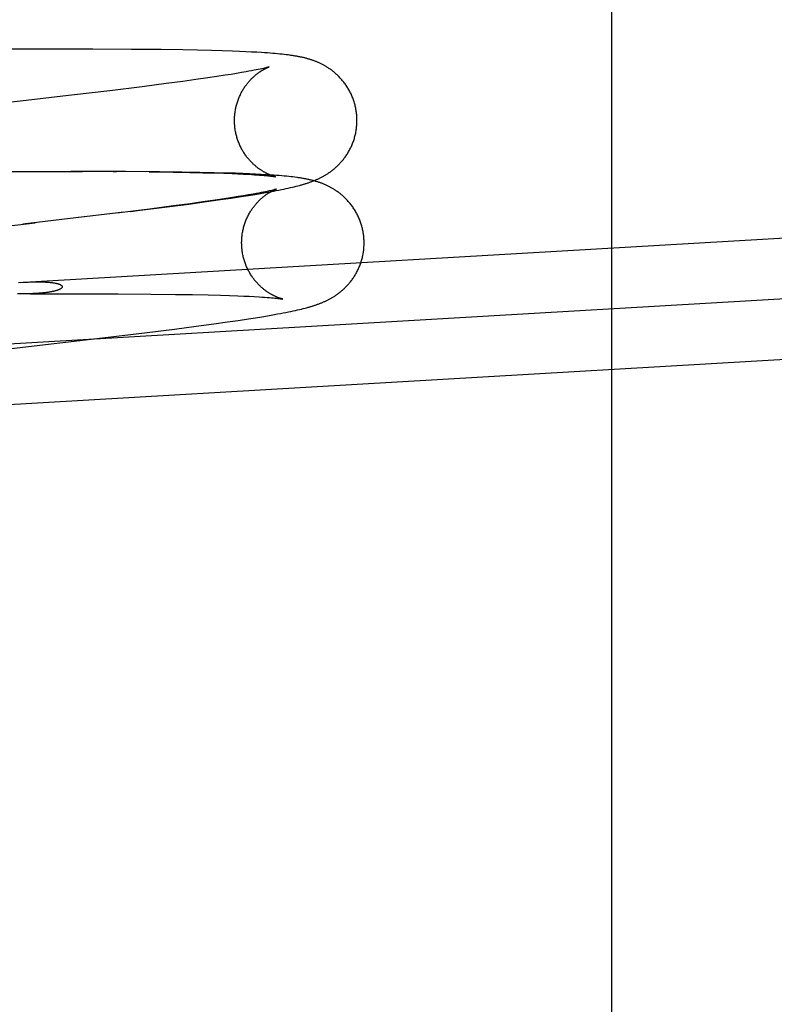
# Model space of a CAD drawing. Header units: inches. Extents: x 0 to 204, y 0 to 132.
# Tile 84 of 114: x 121.088 to 121.328, y 48.954 to 49.268. Entities that reach past the tile are written whole.
import ezdxf

# ---------------------------------------------------------------- set-up
doc = ezdxf.new("R2010")
doc.units = ezdxf.units.IN
doc.header["$LTSCALE"] = 11.243375
doc.header["$MEASUREMENT"] = 0
doc.linetypes.add('HIDDEN', pattern=[0.2, 0.1, -0.1])
doc.layers.add('DEFAULT_2', color=8, linetype='HIDDEN')

msp = doc.modelspace()

# ---------------------------------------------------------------- linework, layer by layer
at = {"layer": 'DEFAULT_2', "color": 8, "linetype": 'HIDDEN'}
for p, q in [((121.2765, 51.8937), (121.2765, 47.45919)), ((121.1775, 50.94769), (121.1775, 47.47852)), ((121.08865, 49.2583), (121.03377, 49.25813)), ((121.11136, 49.2583), (121.08865, 49.2583)), ((121.12366, 49.25825), (121.11136, 49.2583)), ((121.1331, 49.25817), (121.12366, 49.25825)), ((121.14001, 49.25807), (121.1331, 49.25817)), ((121.1447, 49.25799), (121.14001, 49.25807)), ((121.14916, 49.25788), (121.1447, 49.25799)), ((121.15258, 49.25779), (121.14916, 49.25788)), ((121.15582, 49.25768), (121.15258, 49.25779)), ((121.15805, 49.25759), (121.15582, 49.25768)), ((121.16006, 49.2575), (121.15805, 49.25759)), ((121.16187, 49.25741), (121.16006, 49.2575)), ((121.16353, 49.25732), (121.16187, 49.25741)), ((121.16506, 49.25723), (121.16353, 49.25732)), ((121.16602, 49.25717), (121.16506, 49.25723)), ((121.16693, 49.25711), (121.16602, 49.25717)), ((121.16781, 49.25704), (121.16693, 49.25711)), ((121.16864, 49.25697), (121.16781, 49.25704)), ((121.16944, 49.25691), (121.16864, 49.25697)), ((121.1702, 49.25684), (121.16944, 49.25691)), ((121.17092, 49.25677), (121.1702, 49.25684)), ((121.17162, 49.25669), (121.17092, 49.25677)), ((121.17228, 49.25662), (121.17162, 49.25669)), ((121.17292, 49.25655), (121.17228, 49.25662)), ((121.17354, 49.25647), (121.17292, 49.25655)), ((121.16405, 49.25186), (121.1634, 49.25173)), ((121.16465, 49.25199), (121.16405, 49.25186)), ((121.16518, 49.2521), (121.16465, 49.25199)), ((121.16565, 49.25221), (121.16518, 49.2521)), ((121.16606, 49.2523), (121.16565, 49.25221)), ((121.1664, 49.25239), (121.16606, 49.2523)), ((121.16669, 49.25246), (121.1664, 49.25239)), ((121.148, 49.24918), (121.14416, 49.24863)), ((121.15086, 49.2496), (121.148, 49.24918)), ((121.15351, 49.25001), (121.15086, 49.2496)), ((121.15536, 49.2503), (121.15351, 49.25001)), ((121.15708, 49.25058), (121.15536, 49.2503)), ((121.15868, 49.25085), (121.15708, 49.25058)), ((121.16015, 49.25111), (121.15868, 49.25085)), ((121.16105, 49.25128), (121.16015, 49.25111)), ((121.16189, 49.25143), (121.16105, 49.25128)), ((121.16268, 49.25158), (121.16189, 49.25143)), ((121.1634, 49.25173), (121.16268, 49.25158)), ((121.12707, 49.24636), (121.11673, 49.24508)), ((121.13471, 49.24735), (121.12707, 49.24636)), ((121.14003, 49.24806), (121.13471, 49.24735)), ((121.14416, 49.24863), (121.14003, 49.24806)), ((121.1045, 49.24362), (121.08916, 49.24183)), ((121.11673, 49.24508), (121.1045, 49.24362)), ((121.01685, 49.21918), (121.10803, 49.21938)), ((121.1218, 49.21934), (121.10433, 49.21937)), ((121.11783, 49.21934), (121.11891, 49.21934)), ((121.13257, 49.21926), (121.11999, 49.21933)), ((121.12928, 49.21926), (121.13694, 49.21917)), ((121.13966, 49.21918), (121.13257, 49.21926)), ((121.13694, 49.21917), (121.14226, 49.21908)), ((121.14542, 49.21908), (121.13966, 49.21918)), ((121.14226, 49.21908), (121.14639, 49.219)), ((121.14997, 49.21898), (121.14542, 49.21908)), ((121.14639, 49.219), (121.15024, 49.2189)), ((121.15346, 49.21889), (121.14997, 49.21898)), ((121.15024, 49.2189), (121.15309, 49.21881)), ((121.15309, 49.21881), (121.15574, 49.21871)), ((121.15679, 49.21879), (121.15346, 49.21889)), ((121.15574, 49.21871), (121.15758, 49.21863)), ((121.15915, 49.2187), (121.15679, 49.21879)), ((121.15758, 49.21863), (121.1593, 49.21855)), ((121.16129, 49.21862), (121.15915, 49.2187)), ((121.1593, 49.21855), (121.1609, 49.21847)), ((121.1609, 49.21847), (121.16188, 49.21841)), ((121.1632, 49.21853), (121.16129, 49.21862)), ((121.16188, 49.21841), (121.16281, 49.21835)), ((121.16281, 49.21835), (121.16368, 49.2183)), ((121.16494, 49.21844), (121.1632, 49.21853)), ((121.16368, 49.2183), (121.16448, 49.21824)), ((121.16448, 49.21824), (121.16522, 49.21818)), ((121.16654, 49.21835), (121.16494, 49.21844)), ((121.16522, 49.21818), (121.16589, 49.21812)), ((121.16589, 49.21812), (121.16649, 49.21807)), ((121.16649, 49.21807), (121.16703, 49.21802)), ((121.16803, 49.21825), (121.16654, 49.21835)), ((121.16703, 49.21802), (121.1675, 49.21797)), ((121.1675, 49.21797), (121.16792, 49.21792)), ((121.16792, 49.21792), (121.16829, 49.21788)), ((121.16896, 49.21819), (121.16803, 49.21825)), ((121.16985, 49.21812), (121.16896, 49.21819)), ((121.1707, 49.21806), (121.16985, 49.21812)), ((121.1715, 49.21799), (121.1707, 49.21806)), ((121.17228, 49.21792), (121.1715, 49.21799)), ((121.17301, 49.21785), (121.17228, 49.21792)), ((121.17372, 49.21778), (121.17301, 49.21785)), ((121.1744, 49.21771), (121.17372, 49.21778)), ((121.17504, 49.21763), (121.1744, 49.21771)), ((121.17567, 49.21755), (121.17504, 49.21763)), ((121.1736, 49.21408), (121.17427, 49.21423)), ((121.17427, 49.21423), (121.1749, 49.21438)), ((121.1749, 49.21438), (121.17551, 49.21452)), ((121.17551, 49.21452), (121.17609, 49.21467)), ((121.17609, 49.21467), (121.17665, 49.21481)), ((121.17665, 49.21481), (121.17718, 49.21495)), ((121.15578, 49.21107), (121.15313, 49.21067)), ((121.15538, 49.2109), (121.15862, 49.21139)), ((121.15763, 49.21137), (121.15578, 49.21107)), ((121.15936, 49.21165), (121.15763, 49.21137)), ((121.15862, 49.21139), (121.16088, 49.21175)), ((121.16096, 49.21192), (121.15936, 49.21165)), ((121.16088, 49.21175), (121.16293, 49.21208)), ((121.16242, 49.21218), (121.16096, 49.21192)), ((121.16333, 49.21234), (121.16242, 49.21218)), ((121.16293, 49.21208), (121.16474, 49.21238)), ((121.16417, 49.2125), (121.16333, 49.21234)), ((121.16495, 49.21265), (121.16417, 49.2125)), ((121.16474, 49.21238), (121.16639, 49.21267)), ((121.16567, 49.21279), (121.16495, 49.21265)), ((121.16633, 49.21293), (121.16567, 49.21279)), ((121.16692, 49.21305), (121.16633, 49.21293)), ((121.16639, 49.21267), (121.1679, 49.21294)), ((121.16746, 49.21317), (121.16692, 49.21305)), ((121.16793, 49.21327), (121.16746, 49.21317)), ((121.1679, 49.21294), (121.16884, 49.21311)), ((121.16833, 49.21337), (121.16793, 49.21327)), ((121.16868, 49.21345), (121.16833, 49.21337)), ((121.16896, 49.21353), (121.16868, 49.21345)), ((121.16884, 49.21311), (121.16974, 49.21328)), ((121.16974, 49.21328), (121.17059, 49.21345)), ((121.17059, 49.21345), (121.1714, 49.21361)), ((121.1714, 49.21361), (121.17217, 49.21377)), ((121.17217, 49.21377), (121.1729, 49.21393)), ((121.1729, 49.21393), (121.1736, 49.21408)), ((121.08771, 49.18404), (121.51366, 49.2089)), ((121.12558, 49.20693), (121.13503, 49.20812)), ((121.13699, 49.20841), (121.12935, 49.20743)), ((121.13503, 49.20812), (121.14196, 49.20902)), ((121.1423, 49.20912), (121.13699, 49.20841)), ((121.14196, 49.20902), (121.14756, 49.20978)), ((121.14643, 49.20969), (121.1423, 49.20912)), ((121.15028, 49.21024), (121.14643, 49.20969)), ((121.14756, 49.20978), (121.15199, 49.21041)), ((121.15313, 49.21067), (121.15028, 49.21024)), ((121.15199, 49.21041), (121.15538, 49.2109)), ((121.10863, 49.20489), (121.08901, 49.20262)), ((121.12119, 49.2064), (121.10331, 49.20428)), ((121.12935, 49.20743), (121.11901, 49.20615)), ((121.1234, 49.20667), (121.12558, 49.20693)), ((121.02045, 49.16078), (121.55833, 49.19218)), ((121.09153, 49.18043), (121.10701, 49.18044)), ((121.10701, 49.18044), (121.11938, 49.18041)), ((121.11938, 49.18041), (121.12987, 49.18034)), ((121.12987, 49.18034), (121.13764, 49.18026)), ((121.13764, 49.18026), (121.14305, 49.18018)), ((121.14305, 49.18018), (121.14809, 49.18008)), ((121.14809, 49.18008), (121.15197, 49.17998)), ((121.15197, 49.17998), (121.15485, 49.17989)), ((121.15485, 49.17989), (121.15753, 49.1798)), ((121.15753, 49.1798), (121.15941, 49.17972)), ((121.15941, 49.17972), (121.16115, 49.17964)), ((121.16115, 49.17964), (121.16278, 49.17956)), ((121.16278, 49.17956), (121.16427, 49.17947)), ((121.16427, 49.17947), (121.16518, 49.17941)), ((121.16518, 49.17941), (121.16604, 49.17936)), ((121.16604, 49.17936), (121.16684, 49.1793)), ((121.16684, 49.1793), (121.16757, 49.17924)), ((121.16757, 49.17924), (121.16823, 49.17919)), ((121.16823, 49.17919), (121.16882, 49.17913)), ((121.16882, 49.17913), (121.16935, 49.17908)), ((121.16935, 49.17908), (121.16982, 49.17903)), ((121.16982, 49.17903), (121.17023, 49.17898)), ((121.17023, 49.17898), (121.17059, 49.17894)), ((121.1652, 49.17315), (121.16702, 49.17345)), ((121.16702, 49.17345), (121.16866, 49.17373)), ((121.16866, 49.17373), (121.17017, 49.17401)), ((121.17017, 49.17401), (121.17111, 49.17418)), ((121.17111, 49.17418), (121.17201, 49.17435)), ((121.17201, 49.17435), (121.17286, 49.17452)), ((121.17286, 49.17452), (121.17367, 49.17468)), ((121.17367, 49.17468), (121.17444, 49.17484)), ((121.17444, 49.17484), (121.17517, 49.17499)), ((121.17517, 49.17499), (121.17587, 49.17515)), ((121.17587, 49.17515), (121.17654, 49.1753)), ((121.17654, 49.1753), (121.17717, 49.17544)), ((121.17717, 49.17544), (121.17778, 49.17559)), ((121.17778, 49.17559), (121.17836, 49.17573)), ((121.17836, 49.17573), (121.17892, 49.17588)), ((121.17892, 49.17588), (121.17945, 49.17602)), ((121.02158, 49.14152), (121.55945, 49.17291)), ((121.14423, 49.17009), (121.14984, 49.17085)), ((121.14984, 49.17085), (121.15427, 49.17147)), ((121.15427, 49.17147), (121.15766, 49.17197)), ((121.15766, 49.17197), (121.16089, 49.17246)), ((121.16089, 49.17246), (121.16316, 49.17281)), ((121.16316, 49.17281), (121.1652, 49.17315)), ((121.1144, 49.16637), (121.12785, 49.168)), ((121.12785, 49.168), (121.13731, 49.16919)), ((121.13731, 49.16919), (121.14423, 49.17009)), ((121.08544, 49.16301), (121.1144, 49.16637))]:
    msp.add_line(p, q, dxfattribs=at)
for points in [[(121.19543, 49.23676), (121.19541, 49.23708), (121.19538, 49.23743), (121.19535, 49.23777), (121.19531, 49.23812), (121.19526, 49.23846), (121.19521, 49.2388), (121.19515, 49.23915), (121.19508, 49.23949), (121.19501, 49.23983), (121.19494, 49.24016), (121.19485, 49.2405), (121.19476, 49.24084), (121.19467, 49.24117), (121.19457, 49.2415), (121.19446, 49.24183), (121.19435, 49.24216), (121.19424, 49.24248), (121.19411, 49.2428), (121.19399, 49.24312), (121.19385, 49.24344), (121.19371, 49.24375), (121.19357, 49.24406), (121.19342, 49.24437), (121.19327, 49.24468), (121.19311, 49.24498), (121.19295, 49.24528), (121.19278, 49.24557), (121.19261, 49.24586), (121.19243, 49.24615), (121.19225, 49.24643), (121.19207, 49.24671), (121.19188, 49.24698), (121.19169, 49.24725), (121.19149, 49.24752), (121.19129, 49.24778), (121.19109, 49.24803), (121.19089, 49.24828), (121.19068, 49.24853), (121.19047, 49.24877), (121.19026, 49.249), (121.19005, 49.24923), (121.18983, 49.24946), (121.18962, 49.24968), (121.1894, 49.24989), (121.18918, 49.2501), (121.18896, 49.2503), (121.18874, 49.2505), (121.18852, 49.25069), (121.1883, 49.25088), (121.18808, 49.25106), (121.18786, 49.25124), (121.18764, 49.25141), (121.18742, 49.25158), (121.18721, 49.25174), (121.18699, 49.2519), (121.18677, 49.25205), (121.18655, 49.2522), (121.18634, 49.25234), (121.18612, 49.25248), (121.18591, 49.25262), (121.1857, 49.25275), (121.18549, 49.25287), (121.18528, 49.25299), (121.18508, 49.25311), (121.18487, 49.25322), (121.18467, 49.25333), (121.18447, 49.25344), (121.18427, 49.25354), (121.18407, 49.25364), (121.18387, 49.25374), (121.18367, 49.25383), (121.18347, 49.25392), (121.18327, 49.25402), (121.18307, 49.2541), (121.18287, 49.25419), (121.18267, 49.25427), (121.18246, 49.25436), (121.18226, 49.25444), (121.18206, 49.25452), (121.18185, 49.25459), (121.18165, 49.25467), (121.18144, 49.25474), (121.18123, 49.25481), (121.18103, 49.25488), (121.18081, 49.25495), (121.1806, 49.25502), (121.18039, 49.25509), (121.18017, 49.25515), (121.17996, 49.25522), (121.17974, 49.25528), (121.17952, 49.25534), (121.1793, 49.2554), (121.17908, 49.25545), (121.17885, 49.25551), (121.17863, 49.25557), (121.1784, 49.25562), (121.17817, 49.25567), (121.17794, 49.25572), (121.17771, 49.25577), (121.17748, 49.25582), (121.17724, 49.25587), (121.177, 49.25592), (121.17676, 49.25596), (121.17652, 49.25601), (121.17627, 49.25605), (121.17602, 49.2561), (121.17577, 49.25614), (121.17551, 49.25618), (121.17524, 49.25623), (121.17497, 49.25627), (121.17469, 49.25631), (121.17441, 49.25635), (121.17413, 49.25639), (121.17354, 49.25647)], [(121.1565, 49.23449), (121.15648, 49.2348), (121.15647, 49.23514), (121.15647, 49.23548), (121.15647, 49.23582), (121.15648, 49.23616), (121.15649, 49.2365), (121.15651, 49.23684), (121.15653, 49.23717), (121.15656, 49.23751), (121.1566, 49.23785), (121.15664, 49.23818), (121.15669, 49.23852), (121.15675, 49.23885), (121.15681, 49.23918), (121.15687, 49.23951), (121.15694, 49.23984), (121.15702, 49.24017), (121.15711, 49.24049), (121.15719, 49.24082), (121.15729, 49.24114), (121.15739, 49.24145), (121.15749, 49.24177), (121.1576, 49.24208), (121.15772, 49.24239), (121.15784, 49.24269), (121.15796, 49.243), (121.15809, 49.24329), (121.15822, 49.24359), (121.15836, 49.24388), (121.1585, 49.24417), (121.15864, 49.24445), (121.15879, 49.24472), (121.15894, 49.245), (121.1591, 49.24527), (121.15926, 49.24553), (121.15942, 49.24578), (121.15958, 49.24604), (121.15974, 49.24628), (121.15991, 49.24652), (121.16008, 49.24676), (121.16025, 49.24699), (121.16042, 49.24721), (121.16059, 49.24743), (121.16076, 49.24764), (121.16093, 49.24784), (121.1611, 49.24804), (121.16127, 49.24823), (121.16143, 49.24842), (121.1616, 49.2486), (121.16177, 49.24877), (121.16193, 49.24894), (121.1621, 49.2491), (121.16226, 49.24926), (121.16242, 49.24941), (121.16258, 49.24956), (121.16274, 49.2497), (121.16289, 49.24984), (121.16305, 49.24997), (121.1632, 49.2501), (121.16334, 49.25022), (121.16349, 49.25034), (121.16364, 49.25045), (121.16378, 49.25056), (121.16392, 49.25067), (121.16406, 49.25077), (121.16419, 49.25087), (121.16433, 49.25097), (121.16446, 49.25106), (121.16459, 49.25115), (121.16472, 49.25123), (121.16484, 49.25131), (121.16497, 49.25139), (121.16509, 49.25147), (121.16521, 49.25154), (121.16532, 49.25161), (121.16544, 49.25168), (121.16555, 49.25175), (121.16566, 49.25181), (121.16577, 49.25187), (121.16588, 49.25193), (121.16598, 49.25199), (121.16608, 49.25204), (121.16618, 49.2521), (121.16628, 49.25214), (121.16637, 49.25219), (121.16646, 49.25224), (121.16655, 49.25228), (121.16664, 49.25232), (121.16672, 49.25236), (121.16681, 49.2524), (121.16688, 49.25243), (121.16696, 49.25247), (121.16703, 49.2525), (121.16709, 49.25252), (121.16716, 49.25255), (121.16721, 49.25257), (121.16727, 49.2526), (121.16732, 49.25262), (121.16736, 49.25263), (121.1674, 49.25265), (121.16743, 49.25266), (121.16746, 49.25267), (121.16749, 49.25268), (121.1675, 49.25269), (121.16752, 49.25269), (121.16752, 49.25269)], [(121.16752, 49.25269), (121.16752, 49.25269), (121.16751, 49.25269), (121.16749, 49.25268), (121.16746, 49.25267), (121.16743, 49.25266), (121.16739, 49.25265), (121.16733, 49.25263), (121.16727, 49.25262), (121.1672, 49.2526), (121.16712, 49.25257), (121.16703, 49.25255), (121.16693, 49.25252), (121.16682, 49.25249), (121.16669, 49.25246)], [(121.08916, 49.24183), (121.06691, 49.23929), (121.06566, 49.23915), (121.05687, 49.23815)], [(121.18002, 49.21581), (121.18024, 49.21588), (121.18046, 49.21596), (121.18068, 49.21603), (121.18089, 49.21611), (121.18111, 49.21619), (121.18132, 49.21627), (121.18153, 49.21636), (121.18175, 49.21644), (121.18196, 49.21653), (121.18217, 49.21661), (121.18238, 49.2167), (121.18258, 49.21679), (121.18279, 49.21688), (121.18299, 49.21697), (121.18319, 49.21707), (121.18339, 49.21716), (121.18359, 49.21726), (121.18379, 49.21735), (121.18399, 49.21745), (121.18418, 49.21755), (121.18437, 49.21765), (121.18457, 49.21776), (121.18476, 49.21786), (121.18495, 49.21797), (121.18514, 49.21808), (121.18533, 49.21819), (121.18552, 49.2183), (121.1857, 49.21842), (121.18589, 49.21854), (121.18608, 49.21866), (121.18627, 49.21878), (121.18645, 49.2189), (121.18664, 49.21903), (121.18683, 49.21916), (121.18702, 49.2193), (121.18721, 49.21944), (121.1874, 49.21958), (121.1876, 49.21973), (121.18779, 49.21988), (121.18799, 49.22004), (121.18818, 49.2202), (121.18838, 49.22037), (121.18858, 49.22054), (121.18878, 49.22072), (121.18898, 49.2209), (121.18918, 49.22109), (121.18938, 49.22128), (121.18958, 49.22148), (121.18978, 49.22168), (121.18997, 49.22188), (121.19017, 49.2221), (121.19037, 49.22231), (121.19056, 49.22253), (121.19076, 49.22276), (121.19095, 49.22299), (121.19114, 49.22323), (121.19133, 49.22347), (121.19152, 49.22372), (121.1917, 49.22398), (121.19189, 49.22423), (121.19207, 49.2245), (121.19224, 49.22477), (121.19242, 49.22504), (121.19259, 49.22532), (121.19276, 49.2256), (121.19292, 49.22588), (121.19308, 49.22617), (121.19324, 49.22647), (121.19339, 49.22677), (121.19353, 49.22707), (121.19368, 49.22737), (121.19381, 49.22768), (121.19395, 49.228), (121.19408, 49.22831), (121.1942, 49.22863), (121.19432, 49.22895), (121.19443, 49.22928), (121.19453, 49.2296), (121.19464, 49.22993), (121.19473, 49.23026), (121.19482, 49.23059), (121.19491, 49.23093), (121.19499, 49.23127), (121.19506, 49.2316), (121.19513, 49.23194), (121.19519, 49.23229), (121.19524, 49.23263), (121.19529, 49.23297), (121.19533, 49.23332), (121.19537, 49.23366), (121.1954, 49.23401), (121.19543, 49.23435), (121.19545, 49.2347), (121.19546, 49.23505), (121.19547, 49.2354), (121.19547, 49.23575), (121.19546, 49.23609), (121.19545, 49.23644), (121.19543, 49.23676)], [(121.16956, 49.21769), (121.16956, 49.21769), (121.16956, 49.21769), (121.16955, 49.21769), (121.16953, 49.2177), (121.16951, 49.2177), (121.16948, 49.21771), (121.16944, 49.21772), (121.1694, 49.21773), (121.16935, 49.21774), (121.1693, 49.21776), (121.16924, 49.21777), (121.16918, 49.21779), (121.16912, 49.21781), (121.16905, 49.21783), (121.16898, 49.21785), (121.1689, 49.21787), (121.16882, 49.2179), (121.16874, 49.21792), (121.16865, 49.21795), (121.16856, 49.21798), (121.16846, 49.21802), (121.16837, 49.21805), (121.16827, 49.21809), (121.16816, 49.21813), (121.16806, 49.21817), (121.16795, 49.21821), (121.16784, 49.21825), (121.16773, 49.2183), (121.16762, 49.21835), (121.1675, 49.2184), (121.16738, 49.21845), (121.16726, 49.2185), (121.16713, 49.21856), (121.16701, 49.21862), (121.16688, 49.21868), (121.16675, 49.21875), (121.16661, 49.21881), (121.16647, 49.21888), (121.16634, 49.21896), (121.16619, 49.21903), (121.16605, 49.21911), (121.1659, 49.21919), (121.16575, 49.21928), (121.1656, 49.21937), (121.16545, 49.21946), (121.16529, 49.21956), (121.16513, 49.21966), (121.16497, 49.21976), (121.1648, 49.21987), (121.16464, 49.21998), (121.16447, 49.2201), (121.16429, 49.22022), (121.16412, 49.22035), (121.16394, 49.22048), (121.16376, 49.22062), (121.16358, 49.22076), (121.1634, 49.22091), (121.16321, 49.22107), (121.16302, 49.22123), (121.16283, 49.22139), (121.16264, 49.22156), (121.16245, 49.22174), (121.16226, 49.22192), (121.16207, 49.22211), (121.16187, 49.22231), (121.16168, 49.22251), (121.16148, 49.22272), (121.16129, 49.22293), (121.1611, 49.22315), (121.1609, 49.22337), (121.16071, 49.22361), (121.16052, 49.22384), (121.16034, 49.22408), (121.16015, 49.22433), (121.15997, 49.22459), (121.15979, 49.22484), (121.15961, 49.22511), (121.15944, 49.22538), (121.15927, 49.22565), (121.1591, 49.22593), (121.15894, 49.22621), (121.15878, 49.22649), (121.15863, 49.22678), (121.15848, 49.22707), (121.15833, 49.22737), (121.15819, 49.22767), (121.15806, 49.22798), (121.15793, 49.22828), (121.1578, 49.22859), (121.15768, 49.2289), (121.15757, 49.22922), (121.15746, 49.22954), (121.15735, 49.22986), (121.15725, 49.23018), (121.15716, 49.23051), (121.15707, 49.23083), (121.15699, 49.23116), (121.15692, 49.23149), (121.15685, 49.23182), (121.15678, 49.23215), (121.15672, 49.23249), (121.15667, 49.23282), (121.15662, 49.23316), (121.15658, 49.2335), (121.15655, 49.23384), (121.15652, 49.23417), (121.1565, 49.23449)], [(121.16829, 49.21788), (121.1686, 49.21784), (121.16874, 49.21782), (121.16886, 49.2178), (121.16897, 49.21779), (121.16907, 49.21777), (121.16916, 49.21776), (121.16924, 49.21775), (121.16932, 49.21774), (121.16938, 49.21773), (121.16943, 49.21772), (121.16947, 49.21771), (121.1695, 49.2177), (121.16953, 49.2177), (121.16955, 49.21769), (121.16956, 49.21769)], [(121.19771, 49.19783), (121.19768, 49.19815), (121.19766, 49.1985), (121.19762, 49.19884), (121.19758, 49.19919), (121.19753, 49.19953), (121.19748, 49.19988), (121.19742, 49.20022), (121.19735, 49.20056), (121.19728, 49.2009), (121.1972, 49.20124), (121.19712, 49.20158), (121.19703, 49.20192), (121.19694, 49.20225), (121.19684, 49.20258), (121.19673, 49.20291), (121.19662, 49.20324), (121.1965, 49.20357), (121.19638, 49.20389), (121.19625, 49.20421), (121.19611, 49.20453), (121.19597, 49.20485), (121.19583, 49.20516), (121.19568, 49.20547), (121.19553, 49.20577), (121.19537, 49.20607), (121.1952, 49.20637), (121.19503, 49.20667), (121.19486, 49.20696), (121.19468, 49.20725), (121.1945, 49.20753), (121.19431, 49.20781), (121.19413, 49.20808), (121.19393, 49.20835), (121.19374, 49.20862), (121.19354, 49.20888), (121.19333, 49.20914), (121.19313, 49.20939), (121.19292, 49.20963), (121.19271, 49.20987), (121.1925, 49.21011), (121.19228, 49.21034), (121.19207, 49.21056), (121.19185, 49.21078), (121.19163, 49.21099), (121.19141, 49.2112), (121.19119, 49.21141), (121.19097, 49.2116), (121.19075, 49.2118), (121.19053, 49.21198), (121.19031, 49.21216), (121.19009, 49.21234), (121.18987, 49.21251), (121.18965, 49.21268), (121.18943, 49.21284), (121.18921, 49.213), (121.18899, 49.21315), (121.18878, 49.2133), (121.18856, 49.21344), (121.18834, 49.21358), (121.18813, 49.21371), (121.18792, 49.21384), (121.18771, 49.21397), (121.1875, 49.21409), (121.1873, 49.2142), (121.18709, 49.21432), (121.18689, 49.21442), (121.18669, 49.21453), (121.18649, 49.21463), (121.18628, 49.21473), (121.18608, 49.21483), (121.18588, 49.21492), (121.18568, 49.21502), (121.18548, 49.21511), (121.18528, 49.21519), (121.18508, 49.21528), (121.18488, 49.21536), (121.18468, 49.21545), (121.18447, 49.21553), (121.18427, 49.21561), (121.18406, 49.21568), (121.18386, 49.21576), (121.18365, 49.21583), (121.18344, 49.2159), (121.18323, 49.21597), (121.18302, 49.21604), (121.1828, 49.21611), (121.18259, 49.21618), (121.18237, 49.21624), (121.18216, 49.2163), (121.18194, 49.21637), (121.18172, 49.21643), (121.18149, 49.21648), (121.18127, 49.21654), (121.18104, 49.2166), (121.18082, 49.21665), (121.18059, 49.21671), (121.18036, 49.21676), (121.18013, 49.21681), (121.17989, 49.21686), (121.17966, 49.21691), (121.17942, 49.21696), (121.17918, 49.217), (121.17894, 49.21705), (121.17869, 49.21709), (121.17844, 49.21714), (121.17819, 49.21718), (121.17793, 49.21723), (121.17766, 49.21727), (121.17739, 49.21731), (121.17712, 49.21735), (121.17684, 49.21739), (121.17656, 49.21743), (121.17627, 49.21747), (121.17567, 49.21755)], [(121.17718, 49.21495), (121.17744, 49.21502), (121.17769, 49.21509), (121.17794, 49.21516), (121.17818, 49.21523), (121.17842, 49.2153), (121.17866, 49.21537), (121.17889, 49.21544), (121.17912, 49.21551), (121.17935, 49.21559), (121.17957, 49.21566), (121.1798, 49.21573), (121.18002, 49.21581)], [(121.15877, 49.19555), (121.15876, 49.19587), (121.15875, 49.19621), (121.15874, 49.19655), (121.15874, 49.19688), (121.15875, 49.19722), (121.15876, 49.19756), (121.15878, 49.1979), (121.1588, 49.19824), (121.15884, 49.19858), (121.15887, 49.19891), (121.15892, 49.19925), (121.15896, 49.19958), (121.15902, 49.19992), (121.15908, 49.20025), (121.15915, 49.20058), (121.15922, 49.20091), (121.15929, 49.20123), (121.15938, 49.20156), (121.15947, 49.20188), (121.15956, 49.2022), (121.15966, 49.20252), (121.15976, 49.20283), (121.15987, 49.20315), (121.15999, 49.20345), (121.16011, 49.20376), (121.16023, 49.20406), (121.16036, 49.20436), (121.16049, 49.20465), (121.16063, 49.20494), (121.16077, 49.20523), (121.16092, 49.20551), (121.16107, 49.20579), (121.16122, 49.20606), (121.16137, 49.20633), (121.16153, 49.20659), (121.16169, 49.20685), (121.16185, 49.2071), (121.16202, 49.20735), (121.16218, 49.20759), (121.16235, 49.20782), (121.16252, 49.20805), (121.16269, 49.20828), (121.16286, 49.20849), (121.16303, 49.2087), (121.1632, 49.20891), (121.16337, 49.20911), (121.16354, 49.2093), (121.16371, 49.20948), (121.16387, 49.20966), (121.16404, 49.20984), (121.16421, 49.21001), (121.16437, 49.21017), (121.16453, 49.21033), (121.16469, 49.21048), (121.16485, 49.21063), (121.16501, 49.21077), (121.16516, 49.2109), (121.16532, 49.21104), (121.16547, 49.21116), (121.16562, 49.21129), (121.16576, 49.2114), (121.16591, 49.21152), (121.16605, 49.21163), (121.16619, 49.21173), (121.16633, 49.21184), (121.16647, 49.21194), (121.1666, 49.21203), (121.16673, 49.21212), (121.16686, 49.21221), (121.16699, 49.2123), (121.16712, 49.21238), (121.16724, 49.21246), (121.16736, 49.21254), (121.16748, 49.21261), (121.1676, 49.21268), (121.16771, 49.21275), (121.16782, 49.21282), (121.16793, 49.21288), (121.16804, 49.21294), (121.16815, 49.213), (121.16825, 49.21305), (121.16835, 49.21311), (121.16845, 49.21316), (121.16855, 49.21321), (121.16864, 49.21326), (121.16874, 49.2133), (121.16883, 49.21335), (121.16891, 49.21339), (121.169, 49.21343), (121.16908, 49.21347), (121.16915, 49.2135), (121.16923, 49.21353), (121.1693, 49.21356), (121.16936, 49.21359), (121.16943, 49.21362), (121.16949, 49.21364), (121.16954, 49.21366), (121.16959, 49.21368), (121.16963, 49.2137), (121.16967, 49.21371), (121.16971, 49.21373), (121.16974, 49.21374), (121.16976, 49.21375), (121.16978, 49.21375), (121.16979, 49.21376), (121.16979, 49.21376)], [(121.16979, 49.21376), (121.16979, 49.21376), (121.16978, 49.21375), (121.16976, 49.21375), (121.16974, 49.21374), (121.1697, 49.21373), (121.16966, 49.21372), (121.16961, 49.2137), (121.16955, 49.21368), (121.16947, 49.21366), (121.16939, 49.21364), (121.1693, 49.21362), (121.1692, 49.21359), (121.16909, 49.21356), (121.16896, 49.21353)], [(121.07065, 49.20052), (121.07191, 49.20067), (121.09303, 49.20308)], [(121.17183, 49.17876), (121.17183, 49.17876), (121.17183, 49.17876), (121.17182, 49.17876), (121.1718, 49.17877), (121.17177, 49.17877), (121.17174, 49.17878), (121.17171, 49.17879), (121.17166, 49.1788), (121.17162, 49.17881), (121.17156, 49.17882), (121.17151, 49.17884), (121.17145, 49.17886), (121.17138, 49.17888), (121.17131, 49.1789), (121.17124, 49.17892), (121.17116, 49.17894), (121.17108, 49.17897), (121.17099, 49.179), (121.17091, 49.17903), (121.17081, 49.17906), (121.17072, 49.17909), (121.17062, 49.17912), (121.17052, 49.17916), (121.17042, 49.1792), (121.17032, 49.17924), (121.17021, 49.17928), (121.1701, 49.17933), (121.16999, 49.17937), (121.16987, 49.17942), (121.16975, 49.17947), (121.16963, 49.17952), (121.16951, 49.17958), (121.16939, 49.17964), (121.16926, 49.17969), (121.16913, 49.17976), (121.169, 49.17982), (121.16887, 49.17989), (121.16873, 49.17996), (121.16859, 49.18003), (121.16845, 49.18011), (121.1683, 49.18019), (121.16816, 49.18027), (121.16801, 49.18036), (121.16785, 49.18045), (121.1677, 49.18054), (121.16754, 49.18064), (121.16738, 49.18074), (121.16722, 49.18084), (121.16706, 49.18095), (121.16689, 49.18106), (121.16672, 49.18118), (121.16655, 49.1813), (121.16637, 49.18143), (121.1662, 49.18156), (121.16602, 49.1817), (121.16583, 49.18184), (121.16565, 49.18199), (121.16546, 49.18215), (121.16528, 49.18231), (121.16509, 49.18247), (121.1649, 49.18264), (121.16471, 49.18282), (121.16451, 49.183), (121.16432, 49.18319), (121.16413, 49.18339), (121.16393, 49.18359), (121.16374, 49.1838), (121.16355, 49.18401), (121.16335, 49.18423), (121.16316, 49.18446), (121.16297, 49.18469), (121.16278, 49.18492), (121.1626, 49.18517), (121.16241, 49.18541), (121.16223, 49.18567), (121.16205, 49.18593), (121.16188, 49.18619), (121.1617, 49.18646), (121.16153, 49.18673), (121.16137, 49.18701), (121.1612, 49.18729), (121.16105, 49.18757), (121.16089, 49.18786), (121.16074, 49.18815), (121.1606, 49.18845), (121.16046, 49.18875), (121.16032, 49.18905), (121.16019, 49.18936), (121.16007, 49.18967), (121.15995, 49.18998), (121.15983, 49.1903), (121.15973, 49.19061), (121.15962, 49.19093), (121.15952, 49.19126), (121.15943, 49.19158), (121.15934, 49.1919), (121.15926, 49.19223), (121.15919, 49.19256), (121.15912, 49.19289), (121.15905, 49.19323), (121.15899, 49.19356), (121.15894, 49.19389), (121.1589, 49.19423), (121.15886, 49.19457), (121.15882, 49.1949), (121.15879, 49.19524), (121.15877, 49.19555)], [(121.18229, 49.17687), (121.18251, 49.17695), (121.18273, 49.17702), (121.18295, 49.1771), (121.18316, 49.17718), (121.18338, 49.17726), (121.18359, 49.17734), (121.18381, 49.17742), (121.18402, 49.17751), (121.18423, 49.17759), (121.18444, 49.17768), (121.18465, 49.17777), (121.18486, 49.17786), (121.18506, 49.17795), (121.18526, 49.17804), (121.18547, 49.17813), (121.18567, 49.17823), (121.18587, 49.17832), (121.18606, 49.17842), (121.18626, 49.17852), (121.18645, 49.17862), (121.18665, 49.17872), (121.18684, 49.17882), (121.18703, 49.17893), (121.18722, 49.17904), (121.18741, 49.17914), (121.1876, 49.17926), (121.18779, 49.17937), (121.18798, 49.17948), (121.18816, 49.1796), (121.18835, 49.17972), (121.18854, 49.17984), (121.18873, 49.17997), (121.18891, 49.1801), (121.1891, 49.18023), (121.18929, 49.18037), (121.18948, 49.18051), (121.18967, 49.18065), (121.18987, 49.1808), (121.19006, 49.18095), (121.19026, 49.18111), (121.19046, 49.18127), (121.19066, 49.18144), (121.19085, 49.18161), (121.19105, 49.18179), (121.19125, 49.18197), (121.19145, 49.18216), (121.19165, 49.18235), (121.19185, 49.18254), (121.19205, 49.18274), (121.19225, 49.18295), (121.19244, 49.18316), (121.19264, 49.18338), (121.19283, 49.1836), (121.19303, 49.18383), (121.19322, 49.18406), (121.19341, 49.1843), (121.1936, 49.18454), (121.19379, 49.18479), (121.19397, 49.18504), (121.19416, 49.1853), (121.19434, 49.18556), (121.19452, 49.18583), (121.19469, 49.1861), (121.19486, 49.18638), (121.19503, 49.18666), (121.19519, 49.18695), (121.19535, 49.18724), (121.19551, 49.18753), (121.19566, 49.18783), (121.19581, 49.18814), (121.19595, 49.18844), (121.19609, 49.18875), (121.19622, 49.18906), (121.19635, 49.18938), (121.19647, 49.1897), (121.19659, 49.19002), (121.1967, 49.19034), (121.19681, 49.19067), (121.19691, 49.191), (121.197, 49.19133), (121.19709, 49.19166), (121.19718, 49.192), (121.19726, 49.19233), (121.19733, 49.19267), (121.1974, 49.19301), (121.19746, 49.19335), (121.19751, 49.19369), (121.19756, 49.19404), (121.19761, 49.19438), (121.19764, 49.19473), (121.19767, 49.19507), (121.1977, 49.19542), (121.19772, 49.19577), (121.19773, 49.19612), (121.19774, 49.19646), (121.19774, 49.19681), (121.19773, 49.19716), (121.19772, 49.19751), (121.19771, 49.19783)], [(121.08839, 49.18408), (121.08906, 49.18411), (121.08969, 49.18414), (121.09031, 49.18417), (121.09089, 49.18419), (121.09146, 49.18421), (121.09199, 49.18422), (121.09251, 49.18423), (121.093, 49.18424), (121.09347, 49.18424), (121.09393, 49.18424), (121.09436, 49.18424), (121.09477, 49.18424), (121.09516, 49.18423), (121.09554, 49.18422), (121.0959, 49.1842), (121.09624, 49.18419), (121.09657, 49.18417), (121.09688, 49.18415), (121.09717, 49.18413), (121.09744, 49.1841), (121.09771, 49.18408), (121.09795, 49.18405), (121.09819, 49.18403), (121.09841, 49.184), (121.09861, 49.18397), (121.09881, 49.18394), (121.09899, 49.18391), (121.09917, 49.18388), (121.09933, 49.18385), (121.09949, 49.18382), (121.09964, 49.18379), (121.09978, 49.18376), (121.09991, 49.18373), (121.10003, 49.1837), (121.10015, 49.18367), (121.10026, 49.18363), (121.10036, 49.1836), (121.10046, 49.18357), (121.10055, 49.18354), (121.10064, 49.18351), (121.10072, 49.18348), (121.10079, 49.18345), (121.10086, 49.18341), (121.10093, 49.18338), (121.10099, 49.18335), (121.10105, 49.18332), (121.1011, 49.18329), (121.10115, 49.18326), (121.1012, 49.18323), (121.10125, 49.18321), (121.10129, 49.18318), (121.10132, 49.18315), (121.10136, 49.18312), (121.10139, 49.18309), (121.10142, 49.18306), (121.10145, 49.18303), (121.10147, 49.18301), (121.10149, 49.18298), (121.10151, 49.18295), (121.10153, 49.18292), (121.10155, 49.18289), (121.10156, 49.18287), (121.10157, 49.18284), (121.10158, 49.18281), (121.10159, 49.18279), (121.1016, 49.18276), (121.1016, 49.18273), (121.10161, 49.1827), (121.10161, 49.18268), (121.10161, 49.18265), (121.1016, 49.18262), (121.1016, 49.18259), (121.10159, 49.18257), (121.10158, 49.18254), (121.10157, 49.18251), (121.10156, 49.18248), (121.10155, 49.18245), (121.10153, 49.18242), (121.10151, 49.18239), (121.10149, 49.18237), (121.10147, 49.18234), (121.10145, 49.18231), (121.10142, 49.18228), (121.10139, 49.18225), (121.10136, 49.18221), (121.10132, 49.18218), (121.10128, 49.18215), (121.10124, 49.18212), (121.1012, 49.18209), (121.10115, 49.18205), (121.1011, 49.18202), (121.10105, 49.18199), (121.10099, 49.18195), (121.10093, 49.18192), (121.10086, 49.18188), (121.10079, 49.18185), (121.10071, 49.18181), (121.10063, 49.18177), (121.10054, 49.18173), (121.10045, 49.1817), (121.10035, 49.18166), (121.10025, 49.18162), (121.10014, 49.18158), (121.10002, 49.18154), (121.09989, 49.1815), (121.09976, 49.18145), (121.09961, 49.18141), (121.09946, 49.18137), (121.0993, 49.18133), (121.09914, 49.18129), (121.09896, 49.18124), (121.09877, 49.1812), (121.09857, 49.18116), (121.09836, 49.18112), (121.09813, 49.18107), (121.09789, 49.18103), (121.09764, 49.18099), (121.09737, 49.18095), (121.09708, 49.1809), (121.09678, 49.18086), (121.09646, 49.18082), (121.09613, 49.18078), (121.09577, 49.18074), (121.0954, 49.18071), (121.09502, 49.18067), (121.09461, 49.18064), (121.09419, 49.18061), (121.09375, 49.18058), (121.09328, 49.18055), (121.0928, 49.18052), (121.09229, 49.1805), (121.09177, 49.18048), (121.09121, 49.18046), (121.09064, 49.18045), (121.09004, 49.18043), (121.08941, 49.18043), (121.08877, 49.18042)], [(121.09153, 49.18043), (121.0881, 49.18042), (121.0874, 49.18042)], [(121.17059, 49.17894), (121.1709, 49.1789), (121.17103, 49.17888), (121.17116, 49.17887), (121.17127, 49.17885), (121.17137, 49.17884), (121.17145, 49.17882), (121.17153, 49.17881), (121.1716, 49.1788), (121.17166, 49.17879), (121.17171, 49.17878), (121.17175, 49.17877), (121.17178, 49.17877), (121.17181, 49.17876), (121.17182, 49.17876)], [(121.17945, 49.17602), (121.17971, 49.17609), (121.17996, 49.17616), (121.18021, 49.17623), (121.18046, 49.1763), (121.1807, 49.17637), (121.18093, 49.17644), (121.18116, 49.17651), (121.18139, 49.17658), (121.18162, 49.17665), (121.18185, 49.17672), (121.18207, 49.1768), (121.18229, 49.17687)]]:
    msp.add_lwpolyline(points, dxfattribs=at)

doc.saveas('drawing.dxf')
